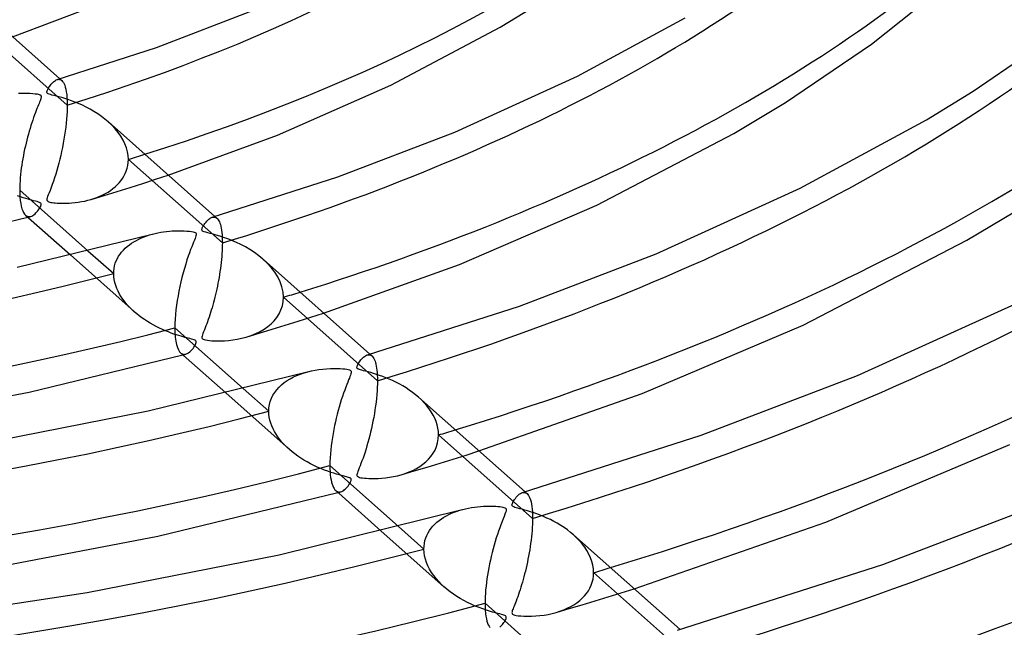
# Model space of a CAD drawing. Header units: millimetres. Extents: x -852 to 852, y -906 to 935.
# Tile 54 of 74: x 60 to 139, y 536 to 584. Entities that reach past the tile are written whole.
import ezdxf

# ---------------------------------------------------------------- set-up
doc = ezdxf.new("R2010")
doc.units = ezdxf.units.MM
doc.layers.add('HIDDEN', color=7, linetype='Continuous')
doc.layers.add('THICK', color=7, linetype='Continuous')

msp = doc.modelspace()

# ---------------------------------------------------------------- linework, layer by layer
at = {"layer": 'HIDDEN'}
for p, q in [((64.017, 577.446), (56.476, 584.137)), ((63.426, 579.562), (63.587, 579.419)), ((63.216, 579.5), (63.283, 579.515)), ((63.283, 579.515), (63.348, 579.519)), ((63.348, 579.519), (63.41, 579.512)), ((63.41, 579.512), (63.47, 579.493)), ((63.47, 579.493), (63.528, 579.463)), ((63.528, 579.463), (63.584, 579.422)), ((63.584, 579.422), (63.648, 579.356)), ((63.648, 579.356), (63.708, 579.271)), ((63.708, 579.271), (63.764, 579.167)), ((63.764, 579.167), (63.817, 579.041)), ((63.817, 579.041), (63.865, 578.892)), ((63.865, 578.892), (63.908, 578.717)), ((63.908, 578.717), (63.945, 578.517)), ((63.945, 578.517), (63.975, 578.29)), ((63.975, 578.29), (63.998, 578.036)), ((63.998, 578.036), (64.012, 577.755)), ((64.013, 577.182), (64.004, 576.905)), ((64.012, 577.755), (64.017, 577.446)), ((64.017, 577.446), (64.013, 577.182)), ((63.988, 576.615), (63.965, 576.314)), ((64.004, 576.905), (63.988, 576.615)), ((63.9, 575.687), (63.859, 575.365)), ((63.936, 576.003), (63.9, 575.687)), ((63.965, 576.314), (63.936, 576.003)), ((67.603, 575.84), (67.315, 576.111)), ((67.867, 575.557), (67.603, 575.84)), ((63.812, 575.041), (63.759, 574.715)), ((63.859, 575.365), (63.812, 575.041)), ((68.106, 575.265), (67.867, 575.557)), ((68.318, 574.964), (68.106, 575.265)), ((68.5, 574.655), (68.318, 574.964)), ((63.639, 574.065), (63.573, 573.744)), ((63.702, 574.39), (63.639, 574.065)), ((63.759, 574.715), (63.702, 574.39)), ((68.651, 574.342), (68.5, 574.655)), ((68.769, 574.026), (68.651, 574.342)), ((68.853, 573.712), (68.769, 574.026)), ((63.502, 573.425), (63.428, 573.112)), ((63.573, 573.744), (63.502, 573.425)), ((68.903, 573.401), (68.853, 573.712)), ((68.92, 573.095), (68.903, 573.401)), ((63.269, 572.503), (63.185, 572.207)), ((63.35, 572.805), (63.269, 572.503)), ((63.428, 573.112), (63.35, 572.805)), ((68.827, 572.39), (68.878, 572.62)), ((68.878, 572.62), (68.909, 572.855)), ((68.909, 572.855), (68.92, 573.095)), ((76.458, 566.406), (68.92, 573.095)), ((63.098, 571.918), (63.008, 571.637)), ((63.185, 572.207), (63.098, 571.918)), ((68.453, 571.572), (68.569, 571.76)), ((68.569, 571.76), (68.67, 571.958)), ((68.67, 571.958), (68.757, 572.168)), ((68.757, 572.168), (68.827, 572.39)), ((71.106, 571.511), (72.12, 571.847)), ((62.823, 571.097), (62.73, 570.846)), ((62.917, 571.363), (62.823, 571.097)), ((63.008, 571.637), (62.917, 571.363)), ((67.683, 570.756), (67.861, 570.903)), ((67.861, 570.903), (68.028, 571.058)), ((68.028, 571.058), (68.183, 571.221)), ((68.183, 571.221), (68.325, 571.392)), ((68.325, 571.392), (68.453, 571.572)), ((69.061, 570.852), (70.087, 571.179)), ((70.087, 571.179), (71.106, 571.511)), ((60.274, 570.095), (60.044, 570.174)), ((60.49, 570.025), (60.274, 570.095)), ((62.448, 570.117), (62.413, 570.01)), ((62.5, 570.256), (62.448, 570.117)), ((62.567, 570.424), (62.5, 570.256)), ((62.644, 570.621), (62.567, 570.424)), ((62.73, 570.846), (62.644, 570.621)), ((65.949, 569.9), (66.992, 570.213)), ((66.406, 570.055), (66.639, 570.149)), ((66.639, 570.149), (66.866, 570.253)), ((66.866, 570.253), (67.084, 570.366)), ((66.992, 570.213), (68.029, 570.53)), ((67.084, 570.366), (67.293, 570.487)), ((67.293, 570.487), (67.493, 570.617)), ((67.493, 570.617), (67.683, 570.756)), ((68.029, 570.53), (69.061, 570.852)), ((60.69, 569.965), (60.49, 570.025)), ((60.874, 569.912), (60.69, 569.965)), ((61.039, 569.867), (60.874, 569.912)), ((61.185, 569.829), (61.039, 569.867)), ((61.32, 569.794), (61.185, 569.829)), ((61.462, 569.757), (61.32, 569.794)), ((61.598, 569.721), (61.462, 569.757)), ((61.714, 569.685), (61.598, 569.721)), ((61.799, 569.653), (61.714, 569.685)), ((61.859, 569.621), (61.799, 569.653)), ((61.833, 569.227), (61.876, 569.308)), ((61.9, 569.587), (61.859, 569.621)), ((61.876, 569.308), (61.909, 569.383)), ((61.924, 569.548), (61.9, 569.587)), ((61.909, 569.383), (61.928, 569.449)), ((61.933, 569.503), (61.924, 569.548)), ((61.928, 569.449), (61.933, 569.503)), ((62.394, 569.931), (62.388, 569.875)), ((62.388, 569.875), (62.391, 569.834)), ((62.391, 569.834), (62.403, 569.799)), ((62.413, 570.01), (62.394, 569.931)), ((62.403, 569.799), (62.423, 569.769)), ((62.423, 569.769), (62.453, 569.743)), ((62.453, 569.743), (62.495, 569.719)), ((62.495, 569.719), (62.551, 569.697)), ((62.551, 569.697), (62.625, 569.677)), ((62.625, 569.677), (62.717, 569.658)), ((62.717, 569.658), (62.823, 569.641)), ((62.823, 569.641), (62.938, 569.626)), ((62.938, 569.626), (63.063, 569.614)), ((63.063, 569.614), (63.204, 569.604)), ((63.204, 569.604), (63.365, 569.595)), ((63.365, 569.595), (63.542, 569.59)), ((63.542, 569.59), (63.736, 569.589)), ((63.736, 569.589), (63.944, 569.592)), ((63.944, 569.592), (64.166, 569.601)), ((64.166, 569.601), (64.401, 569.617)), ((64.401, 569.617), (64.647, 569.641)), ((64.647, 569.641), (64.903, 569.674)), ((64.903, 569.674), (65.163, 569.716)), ((65.163, 569.716), (65.42, 569.766)), ((65.42, 569.766), (65.672, 569.825)), ((65.672, 569.825), (65.919, 569.892)), ((65.919, 569.892), (66.166, 569.969)), ((66.166, 569.969), (66.406, 570.055)), ((60.678, 568.631), (60.742, 568.582)), ((60.742, 568.582), (60.808, 568.547)), ((60.808, 568.547), (60.877, 568.524)), ((60.877, 568.524), (60.949, 568.515)), ((60.898, 568.48), (60.937, 568.49)), ((60.937, 568.49), (60.975, 568.5)), ((60.949, 568.515), (61.022, 568.518)), ((60.975, 568.5), (61.014, 568.511)), ((61.014, 568.511), (61.052, 568.521)), ((61.022, 568.518), (61.095, 568.533)), ((61.052, 568.521), (61.091, 568.531)), ((61.095, 568.533), (61.183, 568.564)), ((61.183, 568.564), (61.27, 568.61)), ((61.27, 568.61), (61.354, 568.667)), ((61.354, 568.667), (61.436, 568.734)), ((61.436, 568.734), (61.515, 568.808)), ((61.515, 568.808), (61.589, 568.888)), ((61.589, 568.888), (61.659, 568.972)), ((61.659, 568.972), (61.723, 569.057)), ((61.723, 569.057), (61.781, 569.143)), ((61.781, 569.143), (61.833, 569.227)), ((75.861, 568.528), (76.024, 568.383)), ((60.86, 568.47), (60.898, 568.48)), ((75.647, 568.465), (75.715, 568.48)), ((75.715, 568.48), (75.781, 568.484)), ((75.781, 568.484), (75.845, 568.477)), ((75.845, 568.477), (75.906, 568.458)), ((75.906, 568.458), (75.965, 568.428)), ((75.965, 568.428), (76.021, 568.386)), ((76.021, 568.386), (76.074, 568.333)), ((76.074, 568.333), (76.124, 568.268)), ((76.124, 568.268), (76.172, 568.19)), ((76.172, 568.19), (76.217, 568.1)), ((76.217, 568.1), (76.259, 567.995)), ((76.259, 567.995), (76.298, 567.877)), ((76.298, 567.877), (76.333, 567.744)), ((76.333, 567.744), (76.365, 567.596)), ((70.184, 566.897), (70.401, 566.976)), ((70.401, 566.976), (70.622, 567.047)), ((70.622, 567.047), (70.848, 567.112)), ((76.365, 567.596), (76.392, 567.433)), ((76.392, 567.433), (76.415, 567.256)), ((76.415, 567.256), (76.433, 567.064)), ((76.433, 567.064), (76.447, 566.859)), ((68.675, 565.985), (68.835, 566.126)), ((68.835, 566.126), (69.005, 566.26)), ((69.005, 566.26), (69.184, 566.386)), ((69.184, 566.386), (69.371, 566.504)), ((69.371, 566.504), (69.565, 566.614)), ((69.565, 566.614), (69.766, 566.716)), ((69.766, 566.716), (69.972, 566.81)), ((69.972, 566.81), (70.184, 566.897)), ((76.447, 566.859), (76.455, 566.639)), ((76.456, 566.198), (76.449, 565.984)), ((76.455, 566.639), (76.458, 566.406)), ((76.458, 566.406), (76.456, 566.198)), ((64.272, 565.442), (69.387, 560.903)), ((65.682, 565.783), (67.745, 563.952)), ((68.038, 565.156), (68.141, 565.337)), ((68.141, 565.337), (68.256, 565.511)), ((68.256, 565.511), (68.384, 565.677)), ((68.384, 565.677), (68.524, 565.835)), ((68.524, 565.835), (68.675, 565.985)), ((76.426, 565.538), (76.408, 565.307)), ((76.44, 565.764), (76.426, 565.538)), ((76.449, 565.984), (76.44, 565.764)), ((67.779, 564.371), (67.82, 564.575)), ((67.82, 564.575), (67.877, 564.774)), ((67.877, 564.774), (67.95, 564.968)), ((67.95, 564.968), (68.038, 565.156)), ((76.334, 564.596), (76.302, 564.357)), ((76.362, 564.835), (76.334, 564.596)), ((76.387, 565.072), (76.362, 564.835)), ((76.408, 565.307), (76.387, 565.072)), ((80.055, 564.789), (79.703, 565.118)), ((80.375, 564.44), (80.055, 564.789)), ((67.745, 563.952), (67.754, 564.164)), ((67.756, 563.712), (67.745, 563.952)), ((67.754, 564.164), (67.779, 564.371)), ((76.231, 563.88), (76.192, 563.643)), ((76.268, 564.118), (76.231, 563.88)), ((76.302, 564.357), (76.268, 564.118)), ((80.659, 564.071), (80.375, 564.44)), ((80.901, 563.686), (80.659, 564.071)), ((67.787, 563.472), (67.756, 563.712)), ((67.837, 563.234), (67.787, 563.472)), ((67.907, 562.997), (67.837, 563.234)), ((67.994, 562.762), (67.907, 562.997)), ((76.106, 563.174), (76.059, 562.943)), ((76.15, 563.407), (76.106, 563.174)), ((76.192, 563.643), (76.15, 563.407)), ((81.098, 563.286), (80.901, 563.686)), ((81.242, 562.877), (81.098, 563.286)), ((68.099, 562.531), (67.994, 562.762)), ((68.219, 562.305), (68.099, 562.531)), ((68.353, 562.084), (68.219, 562.305)), ((75.91, 562.267), (75.856, 562.048)), ((75.961, 562.489), (75.91, 562.267)), ((76.011, 562.714), (75.961, 562.489)), ((76.059, 562.943), (76.011, 562.714)), ((81.33, 562.466), (81.242, 562.877)), ((81.359, 562.057), (81.33, 562.466)), ((68.501, 561.869), (68.353, 562.084)), ((68.66, 561.661), (68.501, 561.869)), ((68.83, 561.459), (68.66, 561.661)), ((69.01, 561.264), (68.83, 561.459)), ((75.689, 561.417), (75.631, 561.215)), ((75.746, 561.624), (75.689, 561.417)), ((75.802, 561.834), (75.746, 561.624)), ((75.856, 562.048), (75.802, 561.834)), ((81.27, 561.365), (81.337, 561.705)), ((81.337, 561.705), (81.359, 562.057)), ((88.896, 555.369), (81.359, 562.057)), ((69.199, 561.076), (69.01, 561.264)), ((69.399, 560.892), (69.199, 561.076)), ((69.593, 560.727), (69.399, 560.892)), ((69.794, 560.567), (69.593, 560.727)), ((75.452, 560.634), (75.391, 560.449)), ((75.513, 560.823), (75.452, 560.634)), ((75.572, 561.017), (75.513, 560.823)), ((75.631, 561.215), (75.572, 561.017)), ((80.826, 560.439), (81.011, 560.729)), ((81.011, 560.729), (81.16, 561.039)), ((81.16, 561.039), (81.27, 561.365)), ((83.562, 560.458), (84.583, 560.788)), ((70.004, 560.411), (69.794, 560.567)), ((70.222, 560.26), (70.004, 560.411)), ((70.447, 560.114), (70.222, 560.26)), ((70.679, 559.972), (70.447, 560.114)), ((70.919, 559.836), (70.679, 559.972)), ((71.164, 559.706), (70.919, 559.836)), ((75.204, 559.922), (75.141, 559.756)), ((75.266, 560.093), (75.204, 559.922)), ((75.329, 560.268), (75.266, 560.093)), ((75.391, 560.449), (75.329, 560.268)), ((80.097, 559.702), (80.367, 559.927)), ((80.367, 559.927), (80.61, 560.172)), ((80.462, 559.489), (81.5, 559.807)), ((80.61, 560.172), (80.826, 560.439)), ((81.5, 559.807), (82.533, 560.131)), ((82.533, 560.131), (83.562, 560.458)), ((71.413, 559.582), (71.164, 559.706)), ((71.659, 559.468), (71.413, 559.582)), ((71.898, 559.365), (71.659, 559.468)), ((72.13, 559.271), (71.898, 559.365)), ((72.354, 559.186), (72.13, 559.271)), ((72.569, 559.109), (72.354, 559.186)), ((72.773, 559.041), (72.569, 559.109)), ((72.965, 558.98), (72.773, 559.041)), ((74.864, 559.037), (74.835, 558.938)), ((74.906, 559.155), (74.864, 559.037)), ((74.959, 559.291), (74.906, 559.155)), ((75.018, 559.44), (74.959, 559.291)), ((75.079, 559.596), (75.018, 559.44)), ((75.141, 559.756), (75.079, 559.596)), ((78.378, 558.865), (79.421, 559.174)), ((78.763, 558.991), (79.133, 559.14)), ((79.133, 559.14), (79.479, 559.308)), ((79.421, 559.174), (80.462, 559.489)), ((79.479, 559.308), (79.801, 559.496)), ((79.801, 559.496), (80.097, 559.702)), ((73.145, 558.926), (72.965, 558.98)), ((73.311, 558.879), (73.145, 558.926)), ((73.463, 558.838), (73.311, 558.879)), ((73.598, 558.802), (73.463, 558.838)), ((73.721, 558.77), (73.598, 558.802)), ((73.851, 558.737), (73.721, 558.77)), ((73.981, 558.702), (73.851, 558.737)), ((74.101, 558.668), (73.981, 558.702)), ((74.197, 558.635), (74.101, 558.668)), ((74.267, 558.604), (74.197, 558.635)), ((74.249, 558.167), (74.302, 558.264)), ((74.317, 558.57), (74.267, 558.604)), ((74.302, 558.264), (74.341, 558.352)), ((74.349, 558.531), (74.317, 558.57)), ((74.341, 558.352), (74.362, 558.427)), ((74.364, 558.485), (74.349, 558.531)), ((74.362, 558.427), (74.364, 558.485)), ((74.835, 558.938), (74.821, 558.861)), ((74.821, 558.861), (74.823, 558.801)), ((74.823, 558.801), (74.841, 558.755)), ((74.841, 558.755), (74.876, 558.718)), ((74.876, 558.718), (74.93, 558.685)), ((74.93, 558.685), (75.009, 558.657)), ((75.009, 558.657), (75.119, 558.631)), ((75.119, 558.631), (75.262, 558.608)), ((75.262, 558.608), (75.431, 558.588)), ((75.431, 558.588), (75.618, 558.573)), ((75.618, 558.573), (75.827, 558.562)), ((75.827, 558.562), (76.067, 558.557)), ((76.067, 558.557), (76.338, 558.559)), ((76.338, 558.559), (76.633, 558.571)), ((76.633, 558.571), (76.951, 558.596)), ((76.951, 558.596), (77.288, 558.635)), ((77.288, 558.635), (77.639, 558.691)), ((77.639, 558.691), (78.002, 558.766)), ((78.002, 558.766), (78.372, 558.863)), ((78.372, 558.863), (78.763, 558.991)), ((73.129, 557.583), (73.192, 557.539)), ((73.192, 557.539), (73.257, 557.507)), ((73.257, 557.507), (73.324, 557.487)), ((73.295, 557.435), (73.333, 557.446)), ((73.324, 557.487), (73.392, 557.48)), ((73.333, 557.446), (73.371, 557.456)), ((73.371, 557.456), (73.409, 557.466)), ((73.392, 557.48), (73.462, 557.484)), ((73.409, 557.466), (73.448, 557.476)), ((73.448, 557.476), (73.486, 557.487)), ((73.462, 557.484), (73.532, 557.499)), ((73.486, 557.487), (73.524, 557.497)), ((73.532, 557.499), (73.637, 557.54)), ((73.637, 557.54), (73.74, 557.6)), ((73.74, 557.6), (73.84, 557.676)), ((73.84, 557.676), (73.935, 557.763)), ((73.935, 557.763), (74.025, 557.859)), ((74.025, 557.859), (74.108, 557.961)), ((74.108, 557.961), (74.183, 558.064)), ((74.183, 558.064), (74.249, 558.167)), ((88.082, 557.431), (88.149, 557.446)), ((88.149, 557.446), (88.215, 557.45)), ((88.215, 557.45), (88.279, 557.443)), ((88.279, 557.443), (88.34, 557.424)), ((88.295, 557.494), (88.46, 557.348)), ((88.34, 557.424), (88.399, 557.394)), ((88.399, 557.394), (88.455, 557.352)), ((88.455, 557.352), (88.512, 557.295)), ((88.512, 557.295), (88.565, 557.225)), ((88.565, 557.225), (88.614, 557.143)), ((88.614, 557.143), (88.66, 557.048)), ((88.66, 557.048), (88.703, 556.94)), ((88.703, 556.94), (88.741, 556.82)), ((88.741, 556.82), (88.775, 556.687)), ((88.775, 556.687), (88.806, 556.54)), ((82.44, 555.79), (82.721, 555.901)), ((82.721, 555.901), (83.011, 556)), ((83.011, 556), (83.309, 556.086)), ((88.806, 556.54), (88.832, 556.38)), ((88.832, 556.38), (88.855, 556.206)), ((88.855, 556.206), (88.872, 556.017)), ((88.872, 556.017), (88.885, 555.814)), ((81.21, 555.037), (81.429, 555.215)), ((81.429, 555.215), (81.663, 555.379)), ((81.663, 555.379), (81.91, 555.529)), ((81.91, 555.529), (82.17, 555.666)), ((82.17, 555.666), (82.44, 555.79)), ((88.893, 555.106), (88.883, 554.832)), ((88.885, 555.814), (88.893, 555.598)), ((88.893, 555.598), (88.896, 555.369)), ((88.896, 555.369), (88.893, 555.106)), ((76.729, 554.388), (81.822, 549.868)), ((78.132, 554.736), (80.184, 552.915)), ((80.518, 554.198), (80.66, 554.426)), ((80.66, 554.426), (80.824, 554.642)), ((80.824, 554.642), (81.008, 554.846)), ((81.008, 554.846), (81.21, 555.037)), ((88.867, 554.546), (88.844, 554.252)), ((88.883, 554.832), (88.867, 554.546)), ((80.238, 553.448), (80.305, 553.707)), ((80.305, 553.707), (80.399, 553.958)), ((80.399, 553.958), (80.518, 554.198)), ((88.782, 553.649), (88.743, 553.344)), ((88.816, 553.952), (88.782, 553.649)), ((88.844, 554.252), (88.816, 553.952)), ((92.419, 553.825), (92.185, 554.042)), ((92.639, 553.599), (92.419, 553.825)), ((92.845, 553.364), (92.639, 553.599)), ((80.184, 552.915), (80.197, 553.184)), ((80.194, 552.68), (80.184, 552.915)), ((80.197, 553.184), (80.238, 553.448)), ((88.649, 552.731), (88.596, 552.426)), ((88.698, 553.037), (88.649, 552.731)), ((88.743, 553.344), (88.698, 553.037)), ((93.034, 553.121), (92.845, 553.364)), ((93.205, 552.872), (93.034, 553.121)), ((93.357, 552.615), (93.205, 552.872)), ((80.224, 552.444), (80.194, 552.68)), ((80.273, 552.208), (80.224, 552.444)), ((80.339, 551.976), (80.273, 552.208)), ((80.423, 551.748), (80.339, 551.976)), ((88.539, 552.125), (88.478, 551.827)), ((88.596, 552.426), (88.539, 552.125)), ((93.489, 552.354), (93.357, 552.615)), ((93.599, 552.088), (93.489, 552.354)), ((93.685, 551.82), (93.599, 552.088)), ((80.522, 551.523), (80.423, 551.748)), ((80.637, 551.301), (80.522, 551.523)), ((80.767, 551.084), (80.637, 551.301)), ((88.348, 551.246), (88.279, 550.964)), ((88.415, 551.534), (88.348, 551.246)), ((88.478, 551.827), (88.415, 551.534)), ((93.747, 551.553), (93.685, 551.82)), ((93.784, 551.286), (93.747, 551.553)), ((93.797, 551.02), (93.784, 551.286)), ((80.911, 550.869), (80.767, 551.084)), ((81.07, 550.658), (80.911, 550.869)), ((81.242, 550.451), (81.07, 550.658)), ((81.428, 550.248), (81.242, 550.451)), ((88.133, 550.417), (88.057, 550.152)), ((88.207, 550.687), (88.133, 550.417)), ((88.279, 550.964), (88.207, 550.687)), ((93.634, 550.095), (93.724, 550.393)), ((93.724, 550.393), (93.778, 550.702)), ((93.778, 550.702), (93.797, 551.02)), ((101.333, 544.333), (93.797, 551.02)), ((81.627, 550.049), (81.428, 550.248)), ((81.838, 549.854), (81.627, 550.049)), ((82.052, 549.673), (81.838, 549.854)), ((82.276, 549.497), (82.052, 549.673)), ((87.9, 549.645), (87.819, 549.403)), ((87.979, 549.895), (87.9, 549.645)), ((88.057, 550.152), (87.979, 549.895)), ((93.187, 549.302), (93.362, 549.549)), ((93.362, 549.549), (93.512, 549.813)), ((93.512, 549.813), (93.634, 550.095)), ((96.006, 549.41), (97.037, 549.737)), ((82.509, 549.327), (82.276, 549.497)), ((82.751, 549.164), (82.509, 549.327)), ((83.001, 549.006), (82.751, 549.164)), ((83.258, 548.856), (83.001, 549.006)), ((83.523, 548.712), (83.258, 548.856)), ((87.656, 548.942), (87.577, 548.732)), ((87.738, 549.168), (87.656, 548.942)), ((87.819, 549.403), (87.738, 549.168)), ((92.535, 548.669), (92.77, 548.862)), ((92.77, 548.862), (92.988, 549.073)), ((92.888, 548.448), (93.93, 548.765)), ((92.988, 549.073), (93.187, 549.302)), ((93.93, 548.765), (94.97, 549.086)), ((94.97, 549.086), (96.006, 549.41)), ((83.795, 548.575), (83.523, 548.712)), ((84.073, 548.445), (83.795, 548.575)), ((84.357, 548.322), (84.073, 548.445)), ((84.638, 548.209), (84.357, 548.322)), ((84.907, 548.11), (84.638, 548.209)), ((85.162, 548.023), (84.907, 548.11)), ((85.4, 547.947), (85.162, 548.023)), ((87.293, 547.996), (87.267, 547.908)), ((87.33, 548.101), (87.293, 547.996)), ((87.379, 548.227), (87.33, 548.101)), ((87.437, 548.374), (87.379, 548.227)), ((87.504, 548.542), (87.437, 548.374)), ((87.577, 548.732), (87.504, 548.542)), ((90.808, 547.831), (91.847, 548.137)), ((91.131, 547.934), (91.441, 548.052)), ((91.441, 548.052), (91.737, 548.184)), ((91.737, 548.184), (92.018, 548.331)), ((91.847, 548.137), (92.888, 548.448)), ((92.018, 548.331), (92.284, 548.492)), ((92.284, 548.492), (92.535, 548.669)), ((85.621, 547.882), (85.4, 547.947)), ((85.823, 547.825), (85.621, 547.882)), ((86.003, 547.777), (85.823, 547.825)), ((86.16, 547.736), (86.003, 547.777)), ((86.295, 547.702), (86.16, 547.736)), ((86.409, 547.672), (86.295, 547.702)), ((86.506, 547.644), (86.409, 547.672)), ((86.585, 547.619), (86.506, 547.644)), ((86.649, 547.596), (86.585, 547.619)), ((86.699, 547.572), (86.649, 547.596)), ((86.656, 547.094), (86.704, 547.175)), ((86.737, 547.548), (86.699, 547.572)), ((86.704, 547.175), (86.744, 547.252)), ((86.765, 547.522), (86.737, 547.548)), ((86.744, 547.252), (86.773, 547.321)), ((86.784, 547.494), (86.765, 547.522)), ((86.773, 547.321), (86.791, 547.379)), ((86.795, 547.462), (86.784, 547.494)), ((86.791, 547.379), (86.797, 547.425)), ((86.797, 547.425), (86.795, 547.462)), ((87.267, 547.908), (87.254, 547.834)), ((87.254, 547.834), (87.255, 547.774)), ((87.255, 547.774), (87.274, 547.724)), ((87.274, 547.724), (87.311, 547.684)), ((87.311, 547.684), (87.368, 547.651)), ((87.368, 547.651), (87.45, 547.623)), ((87.45, 547.623), (87.563, 547.597)), ((87.563, 547.597), (87.699, 547.575)), ((87.699, 547.575), (87.85, 547.558)), ((87.85, 547.558), (88.017, 547.544)), ((88.017, 547.544), (88.214, 547.532)), ((88.214, 547.532), (88.437, 547.526)), ((88.437, 547.526), (88.685, 547.526)), ((88.685, 547.526), (88.955, 547.533)), ((88.955, 547.533), (89.244, 547.551)), ((89.244, 547.551), (89.551, 547.581)), ((89.551, 547.581), (89.87, 547.624)), ((89.87, 547.624), (90.192, 547.68)), ((90.192, 547.68), (90.504, 547.749)), ((90.504, 547.749), (90.807, 547.83)), ((90.807, 547.83), (91.131, 547.934)), ((85.551, 546.56), (85.614, 546.512)), ((85.614, 546.512), (85.68, 546.477)), ((85.68, 546.477), (85.748, 546.456)), ((85.729, 546.402), (85.767, 546.412)), ((85.748, 546.456), (85.818, 546.447)), ((85.767, 546.412), (85.805, 546.422)), ((85.805, 546.422), (85.843, 546.433)), ((85.818, 546.447), (85.889, 546.45)), ((85.843, 546.433), (85.881, 546.443)), ((85.881, 546.443), (85.919, 546.453)), ((85.889, 546.45), (85.961, 546.465)), ((85.919, 546.453), (85.957, 546.463)), ((85.961, 546.465), (86.038, 546.492)), ((86.038, 546.492), (86.114, 546.531)), ((86.114, 546.531), (86.19, 546.579)), ((86.19, 546.579), (86.264, 546.636)), ((86.264, 546.636), (86.337, 546.701)), ((86.337, 546.701), (86.407, 546.771)), ((86.407, 546.771), (86.475, 546.848)), ((86.475, 546.848), (86.54, 546.928)), ((86.54, 546.928), (86.6, 547.011)), ((86.6, 547.011), (86.656, 547.094)), ((100.515, 546.398), (100.584, 546.413)), ((100.584, 546.413), (100.651, 546.417)), ((100.651, 546.417), (100.715, 546.409)), ((100.715, 546.409), (100.777, 546.389)), ((100.729, 546.461), (100.894, 546.314)), ((100.777, 546.389), (100.836, 546.358)), ((100.836, 546.358), (100.893, 546.316)), ((100.893, 546.316), (100.955, 546.251)), ((100.955, 546.251), (101.014, 546.169)), ((101.014, 546.169), (101.07, 546.069)), ((101.07, 546.069), (101.121, 545.951)), ((101.121, 545.951), (101.168, 545.814)), ((101.168, 545.814), (101.21, 545.658)), ((101.21, 545.658), (101.246, 545.482)), ((94.84, 544.742), (95.057, 544.831)), ((95.057, 544.831), (95.28, 544.912)), ((95.28, 544.912), (95.507, 544.986)), ((95.507, 544.986), (95.738, 545.052)), ((101.246, 545.482), (101.277, 545.288)), ((101.277, 545.288), (101.301, 545.076)), ((101.301, 545.076), (101.318, 544.845)), ((101.318, 544.845), (101.329, 544.597)), ((93.503, 543.872), (93.669, 544.024)), ((93.669, 544.024), (93.845, 544.166)), ((93.845, 544.166), (94.029, 544.299)), ((94.029, 544.299), (94.222, 544.423)), ((94.222, 544.423), (94.421, 544.538)), ((94.421, 544.538), (94.627, 544.644)), ((94.627, 544.644), (94.84, 544.742)), ((101.33, 544.102), (101.322, 543.862)), ((101.329, 544.597), (101.333, 544.333)), ((101.333, 544.333), (101.33, 544.102)), ((89.179, 543.34), (94.257, 538.834)), ((90.577, 543.692), (92.62, 541.879)), ((92.96, 543.172), (93.076, 543.361)), ((93.076, 543.361), (93.205, 543.54)), ((93.205, 543.54), (93.348, 543.711)), ((93.348, 543.711), (93.503, 543.872)), ((101.293, 543.364), (101.271, 543.108)), ((101.31, 543.616), (101.293, 543.364)), ((101.322, 543.862), (101.31, 543.616)), ((92.66, 542.334), (92.708, 542.554)), ((92.708, 542.554), (92.775, 542.768)), ((92.775, 542.768), (92.859, 542.975)), ((92.859, 542.975), (92.96, 543.172)), ((101.216, 542.592), (101.182, 542.333)), ((101.245, 542.85), (101.216, 542.592)), ((101.271, 543.108), (101.245, 542.85)), ((104.868, 542.777), (104.622, 543.007)), ((105.101, 542.536), (104.868, 542.777)), ((105.317, 542.284), (105.101, 542.536)), ((92.62, 541.879), (92.63, 542.109)), ((92.634, 541.607), (92.62, 541.879)), ((92.63, 542.109), (92.66, 542.334)), ((101.105, 541.818), (101.062, 541.563)), ((101.145, 542.075), (101.105, 541.818)), ((101.182, 542.333), (101.145, 542.075)), ((105.516, 542.021), (105.317, 542.284)), ((105.696, 541.749), (105.516, 542.021)), ((105.853, 541.468), (105.696, 541.749)), ((92.674, 541.332), (92.634, 541.607)), ((92.739, 541.059), (92.674, 541.332)), ((92.83, 540.788), (92.739, 541.059)), ((100.968, 541.062), (100.918, 540.817)), ((101.016, 541.311), (100.968, 541.062)), ((101.062, 541.563), (101.016, 541.311)), ((105.986, 541.178), (105.853, 541.468)), ((106.092, 540.883), (105.986, 541.178)), ((106.17, 540.585), (106.092, 540.883)), ((92.944, 540.52), (92.83, 540.788)), ((93.08, 540.255), (92.944, 540.52)), ((93.236, 539.997), (93.08, 540.255)), ((100.757, 540.108), (100.7, 539.88)), ((100.812, 540.34), (100.757, 540.108)), ((100.866, 540.576), (100.812, 540.34)), ((100.918, 540.817), (100.866, 540.576)), ((106.217, 540.285), (106.17, 540.585)), ((106.233, 539.985), (106.217, 540.285)), ((93.411, 539.747), (93.236, 539.997)), ((93.603, 539.504), (93.411, 539.747)), ((93.81, 539.27), (93.603, 539.504)), ((100.582, 539.439), (100.521, 539.226)), ((100.642, 539.657), (100.582, 539.439)), ((100.7, 539.88), (100.642, 539.657)), ((106.124, 539.222), (106.184, 539.47)), ((106.184, 539.47), (106.221, 539.724)), ((106.221, 539.724), (106.233, 539.985)), ((113.768, 533.298), (106.233, 539.985)), ((94.03, 539.045), (93.81, 539.27)), ((94.263, 538.829), (94.03, 539.045)), ((94.495, 538.633), (94.263, 538.829)), ((94.738, 538.443), (94.495, 538.633)), ((100.334, 538.616), (100.27, 538.423)), ((100.397, 538.814), (100.334, 538.616)), ((100.46, 539.017), (100.397, 538.814)), ((100.521, 539.226), (100.46, 539.017)), ((105.662, 538.32), (105.808, 538.53)), ((105.808, 538.53), (105.934, 538.751)), ((105.934, 538.751), (106.04, 538.982)), ((106.04, 538.982), (106.124, 539.222)), ((108.446, 538.366), (109.484, 538.692)), ((94.992, 538.259), (94.738, 538.443)), ((95.258, 538.083), (94.992, 538.259)), ((95.535, 537.913), (95.258, 538.083)), ((95.821, 537.751), (95.535, 537.913)), ((96.117, 537.596), (95.821, 537.751)), ((100.015, 537.713), (99.956, 537.563)), ((100.077, 537.878), (100.015, 537.713)), ((100.141, 538.053), (100.077, 537.878)), ((100.206, 538.235), (100.141, 538.053)), ((100.27, 538.423), (100.206, 538.235)), ((104.892, 537.577), (105.113, 537.748)), ((105.113, 537.748), (105.315, 537.929)), ((105.315, 537.929), (105.498, 538.119)), ((105.316, 537.41), (106.359, 537.725)), ((105.498, 538.119), (105.662, 538.32)), ((106.359, 537.725), (107.403, 538.043)), ((107.403, 538.043), (108.446, 538.366)), ((96.423, 537.45), (96.117, 537.596)), ((96.737, 537.311), (96.423, 537.45)), ((97.049, 537.185), (96.737, 537.311)), ((97.348, 537.075), (97.049, 537.185)), ((97.631, 536.979), (97.348, 537.075)), ((97.894, 536.897), (97.631, 536.979)), ((99.711, 536.92), (99.693, 536.847)), ((99.738, 537.003), (99.711, 536.92)), ((99.772, 537.094), (99.738, 537.003)), ((99.81, 537.193), (99.772, 537.094)), ((99.854, 537.303), (99.81, 537.193)), ((99.903, 537.426), (99.854, 537.303)), ((99.956, 537.563), (99.903, 537.426)), ((103.238, 536.797), (104.275, 537.1)), ((103.533, 536.89), (103.834, 537.002)), ((103.834, 537.002), (104.122, 537.128)), ((104.122, 537.128), (104.396, 537.266)), ((104.275, 537.1), (105.316, 537.41)), ((104.396, 537.266), (104.653, 537.416)), ((104.653, 537.416), (104.892, 537.577)), ((98.135, 536.826), (97.894, 536.897)), ((98.352, 536.767), (98.135, 536.826)), ((98.54, 536.718), (98.352, 536.767)), ((98.7, 536.677), (98.54, 536.718)), ((98.834, 536.642), (98.7, 536.677)), ((98.945, 536.611), (98.834, 536.642)), ((99.035, 536.582), (98.945, 536.611)), ((99.105, 536.553), (99.035, 536.582)), ((99.098, 536.077), (99.145, 536.159)), ((99.157, 536.525), (99.105, 536.553)), ((99.145, 536.159), (99.183, 536.234)), ((99.195, 536.493), (99.157, 536.525)), ((99.183, 536.234), (99.211, 536.303)), ((99.218, 536.456), (99.195, 536.493)), ((99.211, 536.303), (99.226, 536.362)), ((99.229, 536.413), (99.218, 536.456)), ((99.226, 536.362), (99.229, 536.413)), ((99.693, 536.847), (99.685, 536.784)), ((99.685, 536.784), (99.689, 536.734)), ((99.689, 536.734), (99.704, 536.693)), ((99.704, 536.693), (99.733, 536.66)), ((99.733, 536.66), (99.776, 536.631)), ((99.776, 536.631), (99.834, 536.606)), ((99.834, 536.606), (99.914, 536.583)), ((99.914, 536.583), (100.027, 536.56)), ((100.027, 536.56), (100.187, 536.536)), ((100.187, 536.536), (100.396, 536.516)), ((100.396, 536.516), (100.646, 536.5)), ((100.646, 536.5), (100.933, 536.493)), ((100.933, 536.493), (101.25, 536.496)), ((101.25, 536.496), (101.59, 536.513)), ((101.59, 536.513), (101.93, 536.542)), ((101.93, 536.542), (102.263, 536.585)), ((102.263, 536.585), (102.591, 536.641)), ((102.591, 536.641), (102.91, 536.71)), ((102.91, 536.71), (103.221, 536.792)), ((103.221, 536.792), (103.533, 536.89)), ((98.699, 535.605), (98.772, 535.671)), ((98.772, 535.671), (98.844, 535.744)), ((98.844, 535.744), (98.913, 535.823)), ((98.913, 535.823), (98.98, 535.906)), ((98.98, 535.906), (99.042, 535.992)), ((99.042, 535.992), (99.098, 536.077))]:
    msp.add_line(p, q, dxfattribs=at)
for centre, major_axis, start_param, end_param in [((0, 629.167), (-506.5, 0), 0, 2.617994), ((0, 629.159), (-121.635, 0), 2.125041, 2.617994), ((0, 629.159), (-146.96, 0), 2.117953, 2.617994), ((0, 629.159), (-172.285, 0), 2.112949, 2.617994), ((0, 629.159), (-197.61, 0), 2.109228, 2.617994), ((0, 629.159), (131.615, 0), -1.019671, -1.007783), ((0, 629.159), (-222.935, 0), 2.106353, 2.617994), ((0, 629.159), (-248.26, 0), 2.104065, 2.617994), ((0, 629.159), (-146.96, 0), 1.081227, 2.049894), ((0, 629.159), (156.94, 0), -1.025805, -1.015838), ((0, 629.159), (-273.585, 0), 2.1022, 2.617994), ((0, 629.159), (-172.285, 0), 1.076223, 2.054897), ((0, 629.159), (182.265, 0), -1.030234, -1.021653), ((0, 629.159), (-197.61, 0), 1.072503, 2.058618), ((0, 629.159), (207.59, 0), -1.033581, -1.026049)]:
    msp.add_ellipse(centre, major_axis=major_axis, ratio=0.5, start_param=start_param, end_param=end_param, dxfattribs=at)
at = {"layer": 'THICK'}
for p, q in [((54.877, 587.148), (63.426, 579.562)), ((128.505, 582.344), (134.86, 587.399)), ((59.641, 582.92), (66.411, 585.493)), ((98.744, 583.702), (101.936, 585.637)), ((71.166, 582.071), (78.963, 585.052)), ((104.95, 579.768), (113.583, 584.453)), ((89.97, 579.047), (98.744, 583.702)), ((136.656, 578.569), (144.023, 583.622)), ((63.219, 579.5), (71.166, 582.071)), ((121.625, 577.671), (128.505, 582.344)), ((95.107, 575.295), (104.95, 579.768)), ((62.454, 578.715), (62.485, 578.774)), ((62.485, 578.774), (62.522, 578.836)), ((62.522, 578.836), (62.565, 578.904)), ((62.565, 578.904), (62.613, 578.975)), ((62.613, 578.975), (62.667, 579.047)), ((62.667, 579.047), (62.725, 579.12)), ((62.725, 579.12), (62.787, 579.191)), ((62.787, 579.191), (62.853, 579.26)), ((62.853, 579.26), (62.922, 579.324)), ((62.922, 579.324), (62.994, 579.382)), ((62.994, 579.382), (63.067, 579.431)), ((63.067, 579.431), (63.142, 579.471)), ((63.142, 579.471), (63.216, 579.5)), ((80.875, 575.056), (89.97, 579.047)), ((60.119, 578.405), (60.452, 578.415)), ((60.452, 578.415), (60.759, 578.414)), ((60.759, 578.414), (61.033, 578.403)), ((61.033, 578.403), (61.268, 578.386)), ((61.268, 578.386), (61.458, 578.366)), ((61.458, 578.366), (61.598, 578.345)), ((61.598, 578.345), (61.697, 578.324)), ((61.697, 578.324), (61.766, 578.305)), ((61.766, 578.305), (61.819, 578.285)), ((61.819, 578.285), (61.862, 578.262)), ((61.862, 578.262), (61.894, 578.236)), ((61.914, 578.014), (61.893, 577.947)), ((61.894, 578.236), (61.916, 578.207)), ((61.927, 578.074), (61.914, 578.014)), ((61.916, 578.207), (61.929, 578.171)), ((61.933, 578.127), (61.927, 578.074)), ((61.929, 578.171), (61.933, 578.127)), ((62.389, 578.523), (62.401, 578.586)), ((62.392, 578.471), (62.389, 578.523)), ((62.409, 578.429), (62.392, 578.471)), ((62.401, 578.586), (62.425, 578.652)), ((62.443, 578.393), (62.409, 578.429)), ((62.425, 578.652), (62.454, 578.715)), ((62.496, 578.36), (62.443, 578.393)), ((62.568, 578.329), (62.496, 578.36)), ((62.666, 578.297), (62.568, 578.329)), ((62.796, 578.26), (62.666, 578.297)), ((62.959, 578.218), (62.796, 578.26)), ((63.147, 578.17), (62.959, 578.218)), ((63.354, 578.115), (63.147, 578.17)), ((63.579, 578.053), (63.354, 578.115)), ((63.822, 577.981), (63.579, 578.053)), ((64.08, 577.899), (63.822, 577.981)), ((132.927, 576.281), (136.656, 578.569)), ((61.594, 577.191), (61.531, 577.029)), ((61.653, 577.338), (61.594, 577.191)), ((61.707, 577.472), (61.653, 577.338)), ((61.756, 577.592), (61.707, 577.472)), ((61.799, 577.699), (61.756, 577.592)), ((61.837, 577.793), (61.799, 577.699)), ((61.868, 577.875), (61.837, 577.793)), ((61.893, 577.947), (61.868, 577.875)), ((64.352, 577.804), (64.08, 577.899)), ((64.637, 577.698), (64.352, 577.804)), ((64.931, 577.578), (64.637, 577.698)), ((65.233, 577.445), (64.931, 577.578)), ((65.54, 577.296), (65.233, 577.445)), ((65.852, 577.132), (65.54, 577.296)), ((117.467, 575.175), (121.625, 577.671)), ((61.322, 576.46), (61.249, 576.25)), ((61.394, 576.664), (61.322, 576.46)), ((61.465, 576.854), (61.394, 576.664)), ((61.531, 577.029), (61.465, 576.854)), ((66.164, 576.951), (65.852, 577.132)), ((66.47, 576.757), (66.164, 576.951)), ((66.766, 576.552), (66.47, 576.757)), ((67.048, 576.337), (66.766, 576.552)), ((61.107, 575.814), (61.038, 575.59)), ((61.178, 576.034), (61.107, 575.814)), ((61.249, 576.25), (61.178, 576.034)), ((67.315, 576.111), (67.048, 576.337)), ((67.316, 576.11), (75.861, 568.528)), ((122.794, 570.783), (132.927, 576.281)), ((60.84, 574.891), (60.778, 574.65)), ((60.904, 575.128), (60.84, 574.891)), ((60.97, 575.361), (60.904, 575.128)), ((61.038, 575.59), (60.97, 575.361)), ((72.12, 571.847), (80.875, 575.056)), ((85.73, 571.712), (95.107, 575.295)), ((106.48, 569.425), (117.467, 575.175)), ((60.66, 574.159), (60.604, 573.91)), ((60.717, 574.406), (60.66, 574.159)), ((60.778, 574.65), (60.717, 574.406)), ((60.502, 573.408), (60.456, 573.156)), ((60.552, 573.66), (60.502, 573.408)), ((60.604, 573.91), (60.552, 573.66)), ((60.373, 572.652), (60.338, 572.4)), ((60.413, 572.904), (60.373, 572.652)), ((60.456, 573.156), (60.413, 572.904)), ((60.277, 571.894), (60.253, 571.637)), ((60.305, 572.148), (60.277, 571.894)), ((60.338, 572.4), (60.305, 572.148)), ((75.652, 568.466), (85.73, 571.712)), ((60.21, 570.879), (60.208, 570.641)), ((60.219, 571.126), (60.21, 570.879)), ((60.233, 571.38), (60.219, 571.126)), ((60.253, 571.637), (60.233, 571.38)), ((60.208, 570.641), (60.213, 570.344)), ((60.208, 570.641), (65.682, 565.783)), ((60.213, 570.344), (60.227, 570.065)), ((111.25, 565.539), (122.794, 570.783)), ((60.227, 570.065), (60.252, 569.804)), ((60.252, 569.804), (60.287, 569.562)), ((60.287, 569.562), (60.331, 569.343)), ((60.331, 569.343), (60.385, 569.149)), ((95.478, 564.686), (106.48, 569.425)), ((136.161, 566.634), (141.321, 569.711)), ((60.385, 569.149), (60.447, 568.98)), ((60.447, 568.98), (60.517, 568.837)), ((60.517, 568.837), (60.595, 568.721)), ((60.595, 568.721), (60.678, 568.631)), ((60.678, 568.631), (64.272, 565.442)), ((50.635, 566.024), (60.86, 568.47)), ((74.877, 567.664), (74.904, 567.717)), ((74.904, 567.717), (74.934, 567.77)), ((74.934, 567.77), (74.969, 567.828)), ((74.969, 567.828), (75.009, 567.89)), ((75.009, 567.89), (75.053, 567.953)), ((75.053, 567.953), (75.101, 568.017)), ((75.101, 568.017), (75.153, 568.082)), ((75.153, 568.082), (75.208, 568.145)), ((75.208, 568.145), (75.265, 568.206)), ((75.265, 568.206), (75.326, 568.264)), ((75.326, 568.264), (75.388, 568.318)), ((75.388, 568.318), (75.452, 568.366)), ((75.452, 568.366), (75.517, 568.407)), ((75.517, 568.407), (75.583, 568.441)), ((75.583, 568.441), (75.647, 568.465)), ((60.002, 564.464), (70.836, 567.109)), ((70.848, 567.112), (71.068, 567.167)), ((71.068, 567.167), (71.291, 567.216)), ((71.291, 567.216), (71.517, 567.259)), ((71.517, 567.259), (71.746, 567.295)), ((71.746, 567.295), (71.977, 567.325)), ((71.977, 567.325), (72.211, 567.349)), ((72.211, 567.349), (72.445, 567.366)), ((72.445, 567.366), (72.681, 567.378)), ((72.681, 567.378), (72.919, 567.383)), ((72.919, 567.383), (73.156, 567.382)), ((73.156, 567.382), (73.392, 567.375)), ((73.392, 567.375), (73.615, 567.362)), ((73.615, 567.362), (73.813, 567.343)), ((73.813, 567.343), (73.98, 567.321)), ((73.98, 567.321), (74.111, 567.296)), ((74.111, 567.296), (74.207, 567.27)), ((74.207, 567.27), (74.276, 567.241)), ((74.276, 567.241), (74.323, 567.207)), ((74.342, 566.966), (74.309, 566.867)), ((74.323, 567.207), (74.352, 567.167)), ((74.361, 567.05), (74.342, 566.966)), ((74.352, 567.167), (74.365, 567.117)), ((74.365, 567.117), (74.361, 567.05)), ((74.821, 567.487), (74.831, 567.545)), ((74.824, 567.438), (74.821, 567.487)), ((74.842, 567.397), (74.824, 567.438)), ((74.831, 567.545), (74.851, 567.605)), ((74.877, 567.36), (74.842, 567.397)), ((74.851, 567.605), (74.877, 567.664)), ((74.932, 567.326), (74.877, 567.36)), ((75.011, 567.293), (74.932, 567.326)), ((75.125, 567.257), (75.011, 567.293)), ((75.282, 567.214), (75.125, 567.257)), ((75.481, 567.163), (75.282, 567.214)), ((75.712, 567.103), (75.481, 567.163)), ((75.973, 567.032), (75.712, 567.103)), ((76.258, 566.948), (75.973, 567.032)), ((76.564, 566.849), (76.258, 566.948)), ((74.084, 566.301), (74.004, 566.1)), ((74.155, 566.477), (74.084, 566.301)), ((74.216, 566.628), (74.155, 566.477)), ((74.267, 566.755), (74.216, 566.628)), ((74.309, 566.867), (74.267, 566.755)), ((76.889, 566.734), (76.564, 566.849)), ((77.229, 566.602), (76.889, 566.734)), ((77.581, 566.45), (77.229, 566.602)), ((77.941, 566.279), (77.581, 566.45)), ((78.307, 566.086), (77.941, 566.279)), ((123.026, 559.826), (136.161, 566.634)), ((73.726, 565.343), (73.624, 565.04)), ((73.824, 565.621), (73.726, 565.343)), ((73.917, 565.873), (73.824, 565.621)), ((74.004, 566.1), (73.917, 565.873)), ((78.673, 565.872), (78.307, 566.086)), ((79.032, 565.638), (78.673, 565.872)), ((79.376, 565.386), (79.032, 565.638)), ((79.703, 565.118), (79.376, 565.386)), ((100.294, 561.353), (111.25, 565.539)), ((73.52, 564.71), (73.415, 564.359)), ((73.624, 565.04), (73.52, 564.71)), ((79.752, 565.075), (88.295, 557.494)), ((84.583, 560.788), (95.478, 564.686)), ((73.315, 564.003), (73.22, 563.642)), ((73.415, 564.359), (73.315, 564.003)), ((73.132, 563.277), (73.049, 562.911)), ((73.22, 563.642), (73.132, 563.277)), ((72.903, 562.173), (72.84, 561.799)), ((72.973, 562.543), (72.903, 562.173)), ((73.049, 562.911), (72.973, 562.543)), ((72.784, 561.421), (72.737, 561.042)), ((72.84, 561.799), (72.784, 561.421)), ((127.394, 555.783), (140.638, 561.798)), ((72.698, 560.666), (72.67, 560.298)), ((72.737, 561.042), (72.698, 560.666)), ((88.085, 557.432), (100.294, 561.353)), ((72.653, 559.943), (72.647, 559.602)), ((72.67, 560.298), (72.653, 559.943)), ((110.131, 554.343), (123.026, 559.826)), ((72.647, 559.602), (72.656, 559.211)), ((72.647, 559.602), (78.132, 554.736)), ((72.656, 559.211), (72.682, 558.856)), ((72.682, 558.856), (72.724, 558.537)), ((72.724, 558.537), (72.781, 558.26)), ((72.781, 558.26), (72.852, 558.028)), ((60.963, 554.461), (73.295, 557.435)), ((72.852, 558.028), (72.935, 557.838)), ((72.935, 557.838), (73.027, 557.69)), ((73.027, 557.69), (73.129, 557.583)), ((73.115, 557.595), (76.729, 554.388)), ((87.293, 556.597), (87.322, 556.658)), ((87.322, 556.658), (87.359, 556.726)), ((87.359, 556.726), (87.403, 556.799)), ((87.403, 556.799), (87.455, 556.877)), ((87.455, 556.877), (87.512, 556.957)), ((87.512, 556.957), (87.575, 557.037)), ((87.575, 557.037), (87.643, 557.115)), ((87.643, 557.115), (87.714, 557.19)), ((87.714, 557.19), (87.789, 557.259)), ((87.789, 557.259), (87.865, 557.319)), ((87.865, 557.319), (87.939, 557.367)), ((87.939, 557.367), (88.011, 557.405)), ((88.011, 557.405), (88.082, 557.431)), ((70.507, 552.941), (83.267, 556.074)), ((83.309, 556.086), (83.601, 556.157)), ((83.601, 556.157), (83.9, 556.217)), ((83.9, 556.217), (84.204, 556.266)), ((84.204, 556.266), (84.511, 556.303)), ((84.511, 556.303), (84.822, 556.33)), ((84.822, 556.33), (85.124, 556.346)), ((85.124, 556.346), (85.407, 556.352)), ((85.407, 556.352), (85.668, 556.349)), ((85.668, 556.349), (85.904, 556.339)), ((85.904, 556.339), (86.111, 556.325)), ((86.111, 556.325), (86.286, 556.307)), ((86.286, 556.307), (86.433, 556.286)), ((86.433, 556.286), (86.554, 556.262)), ((86.554, 556.262), (86.649, 556.235)), ((86.649, 556.235), (86.719, 556.203)), ((86.719, 556.203), (86.764, 556.165)), ((86.765, 555.906), (86.734, 555.814)), ((86.764, 556.165), (86.79, 556.12)), ((86.788, 555.991), (86.765, 555.906)), ((86.797, 556.063), (86.788, 555.991)), ((86.79, 556.12), (86.797, 556.063)), ((87.253, 556.451), (87.258, 556.494)), ((87.255, 556.414), (87.253, 556.451)), ((87.265, 556.381), (87.255, 556.414)), ((87.258, 556.494), (87.272, 556.542)), ((87.283, 556.353), (87.265, 556.381)), ((87.272, 556.542), (87.293, 556.597)), ((87.31, 556.327), (87.283, 556.353)), ((87.348, 556.303), (87.31, 556.327)), ((87.396, 556.28), (87.348, 556.303)), ((87.457, 556.256), (87.396, 556.28)), ((87.538, 556.231), (87.457, 556.256)), ((87.647, 556.2), (87.538, 556.231)), ((87.79, 556.163), (87.647, 556.2)), ((87.96, 556.12), (87.79, 556.163)), ((88.151, 556.07), (87.96, 556.12)), ((88.362, 556.012), (88.151, 556.07)), ((88.587, 555.947), (88.362, 556.012)), ((88.824, 555.874), (88.587, 555.947)), ((89.069, 555.793), (88.824, 555.874)), ((86.438, 555.071), (86.356, 554.857)), ((86.513, 555.262), (86.438, 555.071)), ((86.582, 555.432), (86.513, 555.262)), ((86.642, 555.58), (86.582, 555.432)), ((86.693, 555.708), (86.642, 555.58)), ((86.734, 555.814), (86.693, 555.708)), ((89.321, 555.702), (89.069, 555.793)), ((89.579, 555.603), (89.321, 555.702)), ((89.842, 555.494), (89.579, 555.603)), ((90.109, 555.374), (89.842, 555.494)), ((90.378, 555.245), (90.109, 555.374)), ((90.648, 555.104), (90.378, 555.245)), ((90.919, 554.952), (90.648, 555.104)), ((114.858, 550.994), (127.394, 555.783)), ((48.045, 552.024), (60.963, 554.461)), ((86.178, 554.364), (86.087, 554.096)), ((86.269, 554.621), (86.178, 554.364)), ((86.356, 554.857), (86.269, 554.621)), ((91.187, 554.788), (90.919, 554.952)), ((91.449, 554.615), (91.187, 554.788)), ((91.704, 554.433), (91.449, 554.615)), ((91.95, 554.242), (91.704, 554.433)), ((97.037, 549.737), (110.131, 554.343)), ((85.913, 553.543), (85.83, 553.258)), ((85.999, 553.823), (85.913, 553.543)), ((86.087, 554.096), (85.999, 553.823)), ((92.185, 554.042), (91.95, 554.242)), ((92.188, 554.04), (100.729, 546.461)), ((57.137, 550.314), (70.507, 552.941)), ((85.75, 552.969), (85.672, 552.675)), ((85.83, 553.258), (85.75, 552.969)), ((85.529, 552.076), (85.462, 551.769)), ((85.599, 552.377), (85.529, 552.076)), ((85.672, 552.675), (85.599, 552.377)), ((85.34, 551.138), (85.285, 550.816)), ((85.399, 551.456), (85.34, 551.138)), ((85.462, 551.769), (85.399, 551.456)), ((85.236, 550.489), (85.192, 550.161)), ((85.285, 550.816), (85.236, 550.489)), ((100.517, 546.399), (114.858, 550.994)), ((85.155, 549.832), (85.125, 549.504)), ((85.192, 550.161), (85.155, 549.832)), ((124.839, 544.025), (139.614, 550.251)), ((85.089, 548.867), (85.085, 548.566)), ((85.103, 549.181), (85.089, 548.867)), ((85.125, 549.504), (85.103, 549.181)), ((85.085, 548.566), (85.088, 548.308)), ((85.085, 548.566), (90.577, 543.692)), ((85.088, 548.308), (85.099, 548.064)), ((85.099, 548.064), (85.117, 547.836)), ((85.117, 547.836), (85.142, 547.622)), ((85.142, 547.622), (85.174, 547.426)), ((85.174, 547.426), (85.213, 547.247)), ((85.213, 547.247), (85.257, 547.087)), ((71.292, 542.898), (85.729, 546.402)), ((85.257, 547.087), (85.306, 546.945)), ((85.306, 546.945), (85.361, 546.822)), ((85.361, 546.822), (85.42, 546.717)), ((85.42, 546.717), (85.484, 546.63)), ((85.484, 546.63), (85.551, 546.56)), ((85.55, 546.561), (89.179, 543.34)), ((100.437, 546.369), (100.515, 546.398)), ((99.713, 545.537), (99.743, 545.604)), ((99.743, 545.604), (99.782, 545.679)), ((99.782, 545.679), (99.832, 545.761)), ((99.832, 545.761), (99.89, 545.849)), ((99.89, 545.849), (99.956, 545.939)), ((99.956, 545.939), (100.028, 546.029)), ((100.028, 546.029), (100.105, 546.115)), ((100.105, 546.115), (100.187, 546.196)), ((100.187, 546.196), (100.272, 546.267)), ((100.272, 546.267), (100.356, 546.325)), ((100.356, 546.325), (100.437, 546.369)), ((129.423, 540.635), (143.537, 546.026)), ((81.011, 541.419), (95.698, 545.041)), ((95.738, 545.052), (95.968, 545.109)), ((95.968, 545.109), (96.202, 545.159)), ((96.202, 545.159), (96.439, 545.203)), ((96.439, 545.203), (96.677, 545.239)), ((96.677, 545.239), (96.918, 545.268)), ((96.918, 545.268), (97.16, 545.291)), ((97.16, 545.291), (97.4, 545.307)), ((97.4, 545.307), (97.629, 545.316)), ((97.629, 545.316), (97.844, 545.32)), ((97.844, 545.32), (98.045, 545.318)), ((98.045, 545.318), (98.231, 545.312)), ((98.231, 545.312), (98.401, 545.303)), ((98.401, 545.303), (98.558, 545.292)), ((98.558, 545.292), (98.704, 545.277)), ((98.704, 545.277), (98.837, 545.259)), ((98.837, 545.259), (98.951, 545.238)), ((98.951, 545.238), (99.043, 545.215)), ((99.043, 545.215), (99.113, 545.191)), ((99.113, 545.191), (99.163, 545.164)), ((99.173, 544.802), (99.12, 544.663)), ((99.163, 545.164), (99.198, 545.133)), ((99.209, 544.912), (99.173, 544.802)), ((99.198, 545.133), (99.219, 545.096)), ((99.226, 544.993), (99.209, 544.912)), ((99.219, 545.096), (99.229, 545.051)), ((99.229, 545.051), (99.226, 544.993)), ((99.685, 545.426), (99.694, 545.478)), ((99.687, 545.381), (99.685, 545.426)), ((99.7, 545.343), (99.687, 545.381)), ((99.694, 545.478), (99.713, 545.537)), ((99.727, 545.309), (99.7, 545.343)), ((99.769, 545.278), (99.727, 545.309)), ((99.83, 545.247), (99.769, 545.278)), ((99.912, 545.217), (99.83, 545.247)), ((100.019, 545.185), (99.912, 545.217)), ((100.152, 545.149), (100.019, 545.185)), ((100.311, 545.108), (100.152, 545.149)), ((100.495, 545.061), (100.311, 545.108)), ((100.704, 545.005), (100.495, 545.061)), ((100.933, 544.941), (100.704, 545.005)), ((101.175, 544.867), (100.933, 544.941)), ((101.427, 544.786), (101.175, 544.867)), ((98.884, 544.074), (98.79, 543.83)), ((98.973, 544.299), (98.884, 544.074)), ((99.053, 544.495), (98.973, 544.299)), ((99.12, 544.663), (99.053, 544.495)), ((101.685, 544.695), (101.427, 544.786)), ((101.95, 544.595), (101.685, 544.695)), ((102.219, 544.485), (101.95, 544.595)), ((102.491, 544.365), (102.219, 544.485)), ((102.766, 544.234), (102.491, 544.365)), ((103.042, 544.092), (102.766, 544.234)), ((103.318, 543.938), (103.042, 544.092)), ((109.484, 538.692), (124.839, 544.025)), ((98.605, 543.314), (98.514, 543.044)), ((98.697, 543.576), (98.605, 543.314)), ((98.79, 543.83), (98.697, 543.576)), ((103.592, 543.773), (103.318, 543.938)), ((103.861, 543.597), (103.592, 543.773)), ((104.124, 543.411), (103.861, 543.597)), ((104.377, 543.214), (104.124, 543.411)), ((56.154, 540.028), (71.292, 542.898)), ((98.338, 542.482), (98.254, 542.191)), ((98.425, 542.767), (98.338, 542.482)), ((98.514, 543.044), (98.425, 542.767)), ((104.622, 543.007), (104.377, 543.214)), ((104.622, 543.007), (113.163, 535.428)), ((98.173, 541.895), (98.095, 541.593)), ((98.254, 542.191), (98.173, 541.895)), ((65.619, 538.383), (81.011, 541.419)), ((97.951, 540.986), (97.886, 540.684)), ((98.02, 541.29), (97.951, 540.986)), ((98.095, 541.593), (98.02, 541.29)), ((97.771, 540.084), (97.722, 539.787)), ((97.826, 540.383), (97.771, 540.084)), ((97.886, 540.684), (97.826, 540.383)), ((112.95, 535.366), (129.423, 540.635)), ((97.677, 539.493), (97.637, 539.199)), ((97.722, 539.787), (97.677, 539.493)), ((97.574, 538.619), (97.551, 538.336)), ((97.603, 538.908), (97.574, 538.619)), ((97.637, 539.199), (97.603, 538.908)), ((49.657, 535.979), (65.619, 538.383)), ((97.524, 537.79), (97.521, 537.53)), ((97.534, 538.059), (97.524, 537.79)), ((97.551, 538.336), (97.534, 538.059)), ((97.521, 537.53), (97.526, 537.24)), ((97.521, 537.53), (103.019, 532.651)), ((97.526, 537.24), (97.539, 536.97)), ((97.539, 536.97), (97.562, 536.721)), ((97.562, 536.721), (97.593, 536.493)), ((97.593, 536.493), (97.631, 536.287)), ((97.631, 536.287), (97.676, 536.105)), ((97.676, 536.105), (97.728, 535.946)), ((97.728, 535.946), (97.785, 535.809)), ((97.785, 535.809), (97.848, 535.694)), ((97.848, 535.694), (97.914, 535.6))]:
    msp.add_line(p, q, dxfattribs=at)
for centre, major_axis, start_param, end_param in [((0, 633.498), (556.5, 0), -3.141592, -0.523599), ((0, 633.498), (-501.5, 0), 0, 2.617994), ((0, 629.167), (-556.5, 0), 0, 2.617994), ((0, 629.159), (131.615, 0), -1.007783, -0.523599), ((0, 629.159), (156.94, 0), -1.015838, -0.523599), ((0, 629.159), (182.265, 0), -1.021653, -0.523599), ((0, 629.159), (207.59, 0), -1.026049, -0.523599), ((0, 629.159), (232.915, 0), -1.029488, -0.523599), ((0, 629.159), (258.24, 0), -1.032252, -0.523599), ((0, 629.159), (156.94, 0), -2.06253, -1.089534), ((0, 629.159), (182.265, 0), -2.066959, -1.085106), ((0, 629.159), (207.59, 0), -2.070307, -1.081758)]:
    msp.add_ellipse(centre, major_axis=major_axis, ratio=0.5, start_param=start_param, end_param=end_param, dxfattribs=at)

doc.saveas('drawing.dxf')
